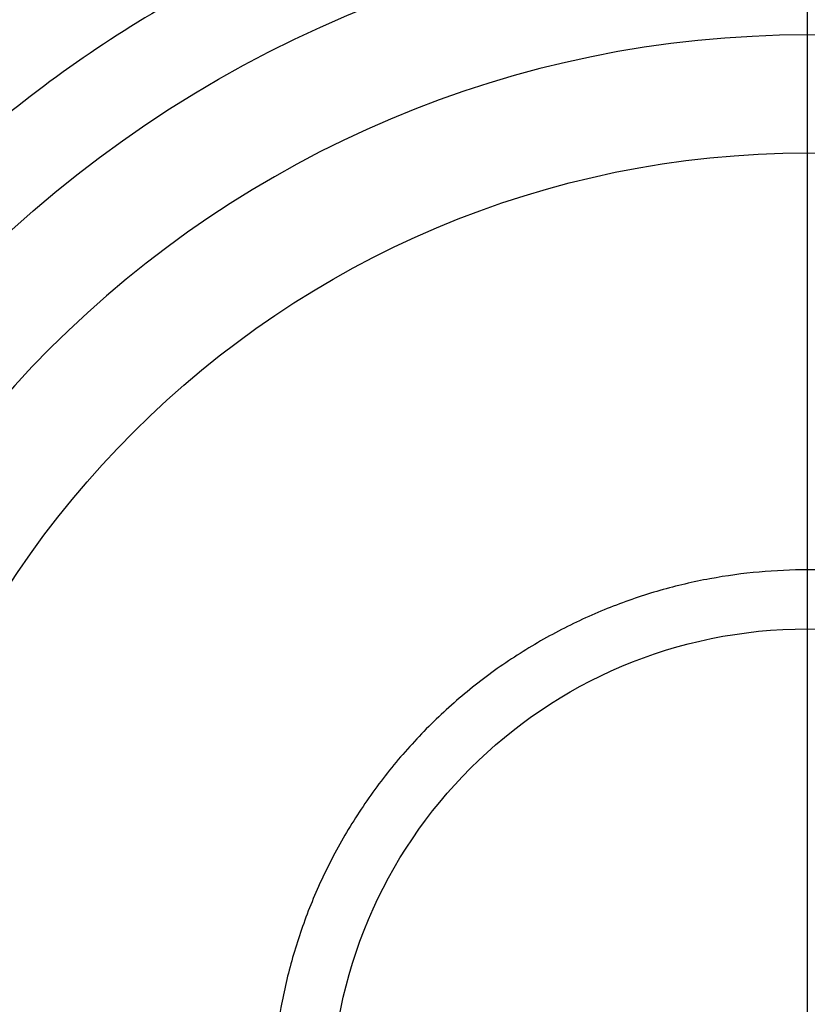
# Model space of a CAD drawing. Header units: millimetres. Extents: x 413 to 1023, y 560 to 1170.
# Tile 142 of 256: x 570 to 718, y 884 to 1068. Entities that reach past the tile are written whole.
import ezdxf

# ---------------------------------------------------------------- set-up
doc = ezdxf.new("R2010")
doc.units = ezdxf.units.MM
doc.layers.add('Flora Ø60_Tall$Københanver Ø60 Tall', color=7, linetype='Continuous')

msp = doc.modelspace()

# ---------------------------------------------------------------- linework, layer by layer
at = {"layer": 'Flora Ø60_Tall$Københanver Ø60 Tall', "extrusion": (0, 0, -1)}
for centre, radius in [((-717.83, 865.07, -658.5), 305), ((-717.83, 865.07, -637), 286.32), ((-717.83, 865.07, -625), 286.32), ((-717.83, 865.07, -680), 283.5), ((-717.83, 865.07, -677.99), 260.58), ((-717.83, 865.07, -672.97), 257.94), ((-717.83, 865.07), 200.5)]:
    msp.add_circle(centre, radius, dxfattribs=at)
at = {"layer": 'Flora Ø60_Tall$Københanver Ø60 Tall'}
for centre, radius in [((717.83, 865.07, 376.55), 221.55), ((717.83, 865.07, 25), 178.38), ((717.83, 865.07, 25), 89.19)]:
    msp.add_circle(centre, radius, dxfattribs=at)
for points, knots in [([(451.95, 865.07, 680), (451.95, 1130.95, 680), (717.83, 1130.95, 680), (983.71, 1130.95, 680), (983.71, 865.07, 680), (983.71, 599.18, 680), (717.83, 599.18, 680), (451.95, 599.18, 680), (451.95, 865.07, 680)], [0, 0, 0, 417.648743, 417.648743, 835.297486, 835.297486, 1252.94623, 1252.94623, 1670.594973, 1670.594973, 1670.594973]), ([(479.33, 865.07, 309.5), (479.33, 1103.57, 309.5), (717.83, 1103.57, 309.5), (956.33, 1103.57, 309.5), (956.33, 865.07, 309.5), (956.33, 626.57, 309.5), (717.83, 626.57, 309.5), (479.33, 626.57, 309.5), (479.33, 865.07, 309.5)], [0, 0, 0, 479.07428, 479.07428, 958.14856, 958.14856, 1437.22284, 1437.22284, 1916.29712, 1916.29712, 1916.29712]), ([(617.58, 865.07), (617.58, 965.32), (717.83, 965.32), (818.08, 965.32), (818.08, 865.07), (818.08, 764.82), (717.83, 764.82), (617.58, 764.82), (617.58, 865.07)], [0, 0, 0, 479.07428, 479.07428, 958.14856, 958.14856, 1437.22284, 1437.22284, 1916.29712, 1916.29712, 1916.29712])]:
    msp.add_rational_spline(points, [1, 0.707106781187, 1, 0.707106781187, 1, 0.707106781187, 1, 0.707106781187, 1], degree=2, knots=knots, dxfattribs=at)
for points in [[(717.83, 1123.01, 672.97), (717.83, 1043.45, 25)], [(717.83, 1043.45, 25), (717.83, 880.07, 25)]]:
    msp.add_open_spline(points, degree=1, dxfattribs=at)

doc.saveas('drawing.dxf')
